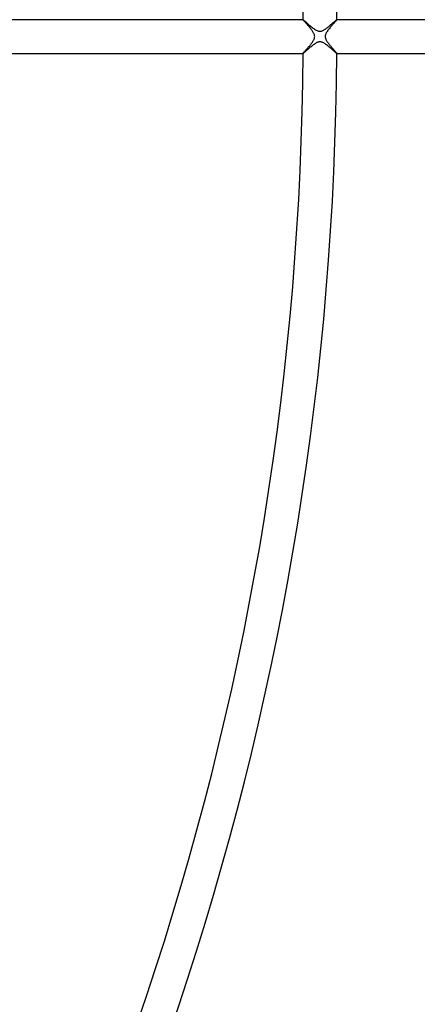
# Model space of a CAD drawing. Header units: millimetres. Extents: x -660 to 660, y -630 to 630.
# Tile 86 of 131: x 324 to 372, y -115 to 2. Entities that reach past the tile are written whole.
import ezdxf

# ---------------------------------------------------------------- set-up
doc = ezdxf.new("R2010")
doc.units = ezdxf.units.MM
doc.layers.add('HIDDEN', color=7, linetype='Continuous')
doc.layers.add('THICK', color=7, linetype='Continuous')

msp = doc.modelspace()

# ---------------------------------------------------------------- linework, layer by layer
at = {"layer": 'HIDDEN'}
for p, q in [((357.9944152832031, 1.99749827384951), (357.9945068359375, 1.99826252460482)), ((357.9945068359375, 1.99826252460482), (357.9946899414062, 1.998887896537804)), ((357.9946899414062, 1.998887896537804), (357.9950561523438, 1.999374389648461)), ((357.9950561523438, 1.999374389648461), (357.9955139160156, 1.999721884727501)), ((357.9955139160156, 1.999721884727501), (357.9961547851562, 1.999930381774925)), ((357.9961547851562, 1.999930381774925), (357.9969177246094, 1.999999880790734)), ((357.9969177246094, 1.999999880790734), (358.0090637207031, 1.995003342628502)), ((358.0090637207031, 1.995003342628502), (358.0313720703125, 1.979996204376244)), ((358.0313720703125, 1.979996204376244), (358.0636291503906, 1.955258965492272)), ((358.0636291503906, 1.955258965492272), (358.1051330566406, 1.921463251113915)), ((358.1051330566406, 1.921463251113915), (358.1553955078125, 1.879176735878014)), ((358.1553955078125, 1.879176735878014), (358.2139587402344, 1.828967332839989)), ((358.2139587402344, 1.828967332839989), (358.2800598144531, 1.771637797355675)), ((358.2800598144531, 1.771637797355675), (358.3528747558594, 1.708097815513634)), ((358.3528747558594, 1.708097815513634), (358.4318237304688, 1.639066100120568)), ((358.4318237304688, 1.639066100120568), (358.516357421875, 1.565261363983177)), ((358.516357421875, 1.565261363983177), (358.6058654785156, 1.487406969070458)), ((358.6058654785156, 1.487406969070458), (358.6988830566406, 1.407048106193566)), ((358.6988830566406, 1.407048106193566), (358.7939758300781, 1.325729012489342)), ((358.7939758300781, 1.325729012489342), (358.8904418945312, 1.244480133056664)), ((358.8904418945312, 1.244480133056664), (358.9876098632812, 1.164332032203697)), ((360.9986572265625, 1.156402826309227), (361.0760192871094, 1.220301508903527)), ((361.0760192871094, 1.220301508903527), (361.1531677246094, 1.28511464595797)), ((361.1531677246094, 1.28511464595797), (361.2287902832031, 1.34948277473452)), ((361.2287902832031, 1.34948277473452), (361.3025207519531, 1.412925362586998)), ((361.3025207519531, 1.412925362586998), (361.3740844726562, 1.475084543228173)), ((361.3740844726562, 1.475084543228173), (361.4432678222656, 1.535602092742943)), ((361.4432678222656, 1.535602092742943), (361.5098266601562, 1.594120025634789)), ((361.5098266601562, 1.594120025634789), (361.573486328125, 1.650280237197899)), ((361.573486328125, 1.650280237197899), (361.634033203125, 1.703724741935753)), ((361.634033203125, 1.703724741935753), (361.6912231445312, 1.754095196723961)), ((361.6912231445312, 1.754095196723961), (361.7447204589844, 1.801012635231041)), ((361.7447204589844, 1.801012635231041), (361.7940979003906, 1.844056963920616)), ((361.7940979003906, 1.844056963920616), (361.8390197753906, 1.882803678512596)), ((361.8390197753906, 1.882803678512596), (361.8790893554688, 1.91682839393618)), ((361.8790893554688, 1.91682839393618), (361.9139404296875, 1.945705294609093)), ((361.9139404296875, 1.945705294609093), (361.9430847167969, 1.968918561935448)), ((361.9430847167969, 1.968918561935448), (361.966064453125, 1.985991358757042)), ((361.966064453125, 1.985991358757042), (361.9825134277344, 1.996477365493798)), ((361.9825134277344, 1.996477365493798), (361.9919738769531, 2.000000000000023)), ((361.9919738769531, 2.000000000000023), (361.9927368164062, 1.999930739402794)), ((361.9927368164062, 1.999930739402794), (361.9933776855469, 1.999722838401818)), ((361.9933776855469, 1.999722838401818), (361.9938659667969, 1.999375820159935)), ((361.9938659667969, 1.999375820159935), (361.9942016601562, 1.998889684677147)), ((361.9942016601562, 1.998889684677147), (361.9944152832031, 1.998263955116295)), ((361.9944152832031, 1.998263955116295), (361.9944763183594, 1.9974983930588)), ((358.9876098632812, 1.164332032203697), (359.0847473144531, 1.08631527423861)), ((359.0847473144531, 1.08631527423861), (359.1811828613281, 1.011460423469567)), ((359.1811828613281, 1.011460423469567), (359.2761840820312, 0.9407979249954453)), ((359.2761840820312, 0.9407979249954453), (359.370361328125, 0.874494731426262)), ((359.370361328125, 0.874494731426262), (359.4653625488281, 0.8124752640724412)), ((359.4653625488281, 0.8124752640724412), (359.5609130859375, 0.7564578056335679)), ((359.5609130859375, 0.7564578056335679), (359.6565551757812, 0.708191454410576)), ((359.6565551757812, 0.708191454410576), (359.7513732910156, 0.6696500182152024)), ((359.7513732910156, 0.6696500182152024), (359.8417053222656, 0.6431717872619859)), ((359.8417053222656, 0.6431717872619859), (359.9278259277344, 0.6284032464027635)), ((359.9278259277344, 0.6284032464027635), (360.0107727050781, 0.6246021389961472)), ((360.0107727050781, 0.6246021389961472), (360.0918884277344, 0.6309927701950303)), ((360.0918884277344, 0.6309927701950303), (360.1718444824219, 0.6467235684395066)), ((360.1718444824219, 0.6467235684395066), (360.2509765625, 0.6709188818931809)), ((360.2509765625, 0.6709188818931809), (360.3290405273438, 0.7023177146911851)), ((360.3290405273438, 0.7023177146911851), (360.4053039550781, 0.7392857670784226)), ((360.4053039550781, 0.7392857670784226), (360.4791564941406, 0.7801916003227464)), ((360.4791564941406, 0.7801916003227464), (360.5501708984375, 0.8235471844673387)), ((360.5501708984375, 0.8235471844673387), (360.6216735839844, 0.8705794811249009)), ((360.6216735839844, 0.8705794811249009), (360.6948547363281, 0.9216365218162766)), ((360.6948547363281, 0.9216365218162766), (360.7694091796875, 0.9762328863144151)), ((360.7694091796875, 0.9762328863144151), (360.8450927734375, 1.033883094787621)), ((360.8450927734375, 1.033883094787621), (360.9215698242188, 1.094101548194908)), ((360.9215698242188, 1.094101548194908), (360.9986572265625, 1.156402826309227)), ((359.0314331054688, -1.129064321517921), (358.9409790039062, -1.202849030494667)), ((359.1213684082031, -1.057657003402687), (359.0314331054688, -1.129064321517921)), ((359.2103271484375, -0.9893994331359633), (359.1213684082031, -1.057657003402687)), ((359.2979736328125, -0.9250617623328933), (359.2103271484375, -0.9893994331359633)), ((359.3838500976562, -0.8654140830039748), (359.2979736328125, -0.9250617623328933)), ((359.4676208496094, -0.811226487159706), (359.3838500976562, -0.8654140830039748)), ((359.5484924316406, -0.7634303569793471), (359.4676208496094, -0.811226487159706)), ((359.6253967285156, -0.7229844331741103), (359.5484924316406, -0.7634303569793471)), ((359.6987915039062, -0.6897622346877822), (359.6253967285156, -0.7229844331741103)), ((359.7692565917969, -0.6635530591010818), (359.6987915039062, -0.6897622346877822)), ((359.8378295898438, -0.6440612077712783), (359.7692565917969, -0.6635530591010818)), ((359.906494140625, -0.6310620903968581), (359.8378295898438, -0.6440612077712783)), ((359.9757080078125, -0.6249287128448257), (359.906494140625, -0.6310620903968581)), ((360.0458679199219, -0.6261363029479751), (359.9757080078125, -0.6249287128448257)), ((360.1183471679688, -0.6351847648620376), (360.0458679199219, -0.6261363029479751)), ((360.1944274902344, -0.6528184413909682), (360.1183471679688, -0.6351847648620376)), ((360.2748413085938, -0.6797688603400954), (360.1944274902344, -0.6528184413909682)), ((360.3597412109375, -0.7164908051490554), (360.2748413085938, -0.6797688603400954)), ((360.4459533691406, -0.761171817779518), (360.3597412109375, -0.7164908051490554)), ((360.5325622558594, -0.8123496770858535), (360.4459533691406, -0.761171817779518)), ((360.6192016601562, -0.8688106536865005), (360.5325622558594, -0.8123496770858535)), ((360.70556640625, -0.9293411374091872), (360.6192016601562, -0.8688106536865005)), ((360.7915954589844, -0.9929685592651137), (360.70556640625, -0.9293411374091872)), ((360.8786010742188, -1.060006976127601), (360.7915954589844, -0.9929685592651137)), ((360.9662780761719, -1.129886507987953), (360.8786010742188, -1.060006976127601)), ((361.0541076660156, -1.201843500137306), (360.9662780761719, -1.129886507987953)), ((357.9945068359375, -1.99826633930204), (357.9944152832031, -1.997498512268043)), ((357.9946899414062, -1.998893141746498), (357.9945068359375, -1.99826633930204)), ((357.9950561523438, -1.999377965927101), (357.9946899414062, -1.998893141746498)), ((357.9955139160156, -1.999726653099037), (357.9950561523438, -1.999377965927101)), ((357.9961547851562, -1.999934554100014), (357.9955139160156, -1.999726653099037)), ((357.9969177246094, -2.000004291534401), (357.9961547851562, -1.999934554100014)), ((358.0081787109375, -1.995510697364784), (357.9969177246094, -2.000004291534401)), ((358.0282287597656, -1.982265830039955), (358.0081787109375, -1.995510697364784)), ((358.0567932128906, -1.96064472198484), (358.0282287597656, -1.982265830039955)), ((358.0934448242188, -1.931108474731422), (358.0567932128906, -1.96064472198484)), ((358.1372680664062, -1.894536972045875), (358.0934448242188, -1.931108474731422)), ((358.1876831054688, -1.851599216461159), (358.1372680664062, -1.894536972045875)), ((358.2440795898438, -1.802921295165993), (358.1876831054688, -1.851599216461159)), ((358.305908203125, -1.749128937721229), (358.2440795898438, -1.802921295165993)), ((358.3726501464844, -1.690843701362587), (358.305908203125, -1.749128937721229)), ((358.4436950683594, -1.628617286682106), (358.3726501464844, -1.690843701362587)), ((358.5187377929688, -1.562986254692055), (358.4436950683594, -1.628617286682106)), ((358.5973815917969, -1.494496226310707), (358.5187377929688, -1.562986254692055)), ((358.6792907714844, -1.423692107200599), (358.5973815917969, -1.494496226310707)), ((358.7640991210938, -1.351119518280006), (358.6792907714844, -1.423692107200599)), ((358.8514404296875, -1.277323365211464), (358.7640991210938, -1.351119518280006)), ((358.9409790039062, -1.202849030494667), (358.8514404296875, -1.277323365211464)), ((361.1416320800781, -1.275114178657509), (361.0541076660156, -1.201843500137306)), ((361.228271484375, -1.348934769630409), (361.1416320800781, -1.275114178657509)), ((361.3135070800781, -1.422541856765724), (361.228271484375, -1.348934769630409)), ((361.3968811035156, -1.495171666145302), (361.3135070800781, -1.422541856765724)), ((361.4774475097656, -1.565783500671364), (361.3968811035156, -1.495171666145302)), ((361.5538940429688, -1.633052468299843), (361.4774475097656, -1.565783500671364)), ((361.6257629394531, -1.696409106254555), (361.5538940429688, -1.633052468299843)), ((361.6926574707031, -1.7553172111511), (361.6257629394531, -1.696409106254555)), ((361.754150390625, -1.809240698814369), (361.6926574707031, -1.7553172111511)), ((361.8097534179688, -1.857613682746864), (361.754150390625, -1.809240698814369)), ((361.8587951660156, -1.899673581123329), (361.8097534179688, -1.857613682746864)), ((361.9008178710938, -1.934942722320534), (361.8587951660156, -1.899673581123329)), ((361.9355163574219, -1.963016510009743), (361.9008178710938, -1.934942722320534)), ((361.9625549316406, -1.983489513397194), (361.9355163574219, -1.963016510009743)), ((361.9814147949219, -1.995880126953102), (361.9625549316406, -1.983489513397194)), ((361.9919738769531, -1.999999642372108), (361.9814147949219, -1.995880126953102)), ((361.9927368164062, -1.9999301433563), (361.9919738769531, -1.999999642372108)), ((361.9933776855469, -1.999721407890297), (361.9927368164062, -1.9999301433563)), ((361.9938659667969, -1.999374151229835), (361.9933776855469, -1.999721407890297)), ((361.9942016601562, -1.99888718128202), (361.9938659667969, -1.999374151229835)), ((361.9944152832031, -1.998261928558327), (361.9942016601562, -1.99888718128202)), ((361.9944763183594, -1.997498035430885), (361.9944152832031, -1.998261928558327))]:
    msp.add_line(p, q, dxfattribs=at)
at = {"layer": 'THICK'}
for p, q in [((357.9969177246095, 2.000000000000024), (321.9912719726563, 2.000000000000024)), ((357.997802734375, 1.988376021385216), (357.9944152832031, 1.99749827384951)), ((358.0078125, 1.972631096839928), (357.997802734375, 1.988376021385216)), ((358.0240478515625, 1.950660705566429), (358.0078125, 1.972631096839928)), ((358.0461730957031, 1.922814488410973), (358.0240478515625, 1.950660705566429)), ((358.0737915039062, 1.889410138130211), (358.0461730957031, 1.922814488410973)), ((358.1065673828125, 1.850764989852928), (358.0737915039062, 1.889410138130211)), ((358.1441345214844, 1.807199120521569), (358.1065673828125, 1.850764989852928)), ((358.1859436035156, 1.759234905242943), (358.1441345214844, 1.807199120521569)), ((358.2315063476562, 1.707311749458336), (358.1859436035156, 1.759234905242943)), ((358.2804870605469, 1.651730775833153), (358.2315063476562, 1.707311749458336)), ((358.3324890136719, 1.592793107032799), (358.2804870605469, 1.651730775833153)), ((358.3871765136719, 1.530799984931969), (358.3324890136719, 1.592793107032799)), ((358.4441528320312, 1.466052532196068), (358.3871765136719, 1.530799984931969)), ((358.5030517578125, 1.398851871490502), (358.4441528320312, 1.466052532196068)), ((358.563232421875, 1.329852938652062), (358.5030517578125, 1.398851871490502)), ((358.6238708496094, 1.259825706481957), (358.563232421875, 1.329852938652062)), ((358.6845092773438, 1.188974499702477), (358.6238708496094, 1.259825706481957)), ((358.7449645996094, 1.117809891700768), (358.6845092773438, 1.188974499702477)), ((361.3438110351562, 1.227027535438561), (361.2716064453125, 1.141580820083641)), ((361.4143676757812, 1.309741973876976), (361.3438110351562, 1.227027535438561)), ((361.4830322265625, 1.38931226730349), (361.4143676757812, 1.309741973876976)), ((361.5492858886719, 1.465513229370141), (361.4830322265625, 1.38931226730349)), ((361.6126403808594, 1.538073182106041), (361.5492858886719, 1.465513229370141)), ((361.6726684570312, 1.606720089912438), (361.6126403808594, 1.538073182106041)), ((361.7288818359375, 1.671133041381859), (361.6726684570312, 1.606720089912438)), ((361.7808837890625, 1.730893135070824), (361.7288818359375, 1.671133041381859)), ((361.8282470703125, 1.785645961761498), (361.7808837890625, 1.730893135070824)), ((361.8705749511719, 1.835039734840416), (361.8282470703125, 1.785645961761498)), ((361.9073791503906, 1.878722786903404), (361.8705749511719, 1.835039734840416)), ((361.9382629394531, 1.916259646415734), (361.9073791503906, 1.878722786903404)), ((361.9626159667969, 1.947060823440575), (361.9382629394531, 1.916259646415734)), ((361.980224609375, 1.970954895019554), (361.9626159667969, 1.947060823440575)), ((361.9909057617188, 1.987811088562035), (361.980224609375, 1.970954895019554)), ((361.9944763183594, 1.9974983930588), (361.9909057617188, 1.987811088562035)), ((395.9974365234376, 2.000000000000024), (361.9919738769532, 2.000000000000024)), ((358.8045959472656, 1.046378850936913), (358.7449645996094, 1.117809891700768)), ((358.8630676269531, 0.9750376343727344), (358.8045959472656, 1.046378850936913)), ((358.9200134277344, 0.9040649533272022), (358.8630676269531, 0.9750376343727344)), ((358.9750366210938, 0.8337396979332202), (358.9200134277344, 0.9040649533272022)), ((359.0276794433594, 0.7643405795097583), (358.9750366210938, 0.8337396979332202)), ((359.07763671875, 0.6960957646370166), (359.0276794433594, 0.7643405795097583)), ((359.12548828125, 0.6277852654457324), (359.07763671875, 0.6960957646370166)), ((359.171142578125, 0.558929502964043), (359.12548828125, 0.6277852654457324)), ((359.2138671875, 0.4897227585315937), (359.171142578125, 0.558929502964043)), ((359.2529907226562, 0.4203592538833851), (359.2138671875, 0.4897227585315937)), ((359.2878112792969, 0.351033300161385), (359.2529907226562, 0.4203592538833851)), ((359.317626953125, 0.2819391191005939), (359.2878112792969, 0.351033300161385)), ((359.3418273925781, 0.2129768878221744), (359.317626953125, 0.2819391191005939)), ((359.360107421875, 0.1429762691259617), (359.3418273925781, 0.2129768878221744)), ((359.37158203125, 0.07171658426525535), (359.360107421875, 0.1429762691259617)), ((359.3707580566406, -0.07908946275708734), (359.37548828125, 2.360313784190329e-14)), ((359.37548828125, 2.360313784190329e-14), (359.37158203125, 0.07171658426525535)), ((360.6278381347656, 0.06624813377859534), (360.62451171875, 2.325445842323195e-14)), ((360.62451171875, 2.325445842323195e-14), (360.62841796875, -0.07204253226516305)), ((360.6376647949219, 0.1323070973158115), (360.6278381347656, 0.06624813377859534)), ((360.6546936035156, 0.2017951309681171), (360.6376647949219, 0.1323070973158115)), ((360.679931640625, 0.2761799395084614), (360.6546936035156, 0.2017951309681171)), ((360.7142639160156, 0.3560912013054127), (360.679931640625, 0.2761799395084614)), ((360.7567749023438, 0.4393277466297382), (360.7142639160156, 0.3560912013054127)), ((360.8061828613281, 0.5243872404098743), (360.7567749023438, 0.4393277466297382)), ((360.8616027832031, 0.6109244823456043), (360.8061828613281, 0.5243872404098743)), ((360.9221801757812, 0.6985941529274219), (360.8616027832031, 0.6109244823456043)), ((360.9870300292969, 0.7870509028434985), (360.9221801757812, 0.6985941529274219)), ((361.0552978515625, 0.8759495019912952), (360.9870300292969, 0.7870509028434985)), ((361.1260681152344, 0.9649446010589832), (361.0552978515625, 0.8759495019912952)), ((361.1985473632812, 1.053690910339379), (361.1260681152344, 0.9649446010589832)), ((361.2716064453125, 1.141580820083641), (361.1985473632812, 1.053690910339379)), ((358.6775817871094, -1.197218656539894), (358.7398376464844, -1.123720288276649)), ((358.7398376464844, -1.123720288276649), (358.8026428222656, -1.048519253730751)), ((358.8026428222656, -1.048519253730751), (358.864990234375, -0.9726905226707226)), ((358.864990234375, -0.9726905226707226), (358.9262084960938, -0.8966349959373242)), ((358.9262084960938, -0.8966349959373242), (358.9856872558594, -0.8205652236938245)), ((358.9856872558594, -0.8205652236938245), (359.0429077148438, -0.7446938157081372)), ((359.0429077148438, -0.7446938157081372), (359.0973205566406, -0.669233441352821)), ((359.0973205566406, -0.669233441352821), (359.1483764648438, -0.5943967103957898)), ((359.1483764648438, -0.5943967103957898), (359.1955261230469, -0.5203962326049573)), ((359.1955261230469, -0.5203962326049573), (359.2381896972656, -0.4474446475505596)), ((359.2381896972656, -0.4474446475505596), (359.27587890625, -0.3757545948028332)), ((359.27587890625, -0.3757545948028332), (359.3081665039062, -0.3051740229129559)), ((359.3081665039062, -0.3051740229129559), (359.3356018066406, -0.2325065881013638)), ((359.3356018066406, -0.2325065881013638), (359.3569641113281, -0.1570672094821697)), ((359.3569641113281, -0.1570672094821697), (359.3707580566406, -0.07908946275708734)), ((360.62841796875, -0.07204253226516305), (360.6399536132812, -0.1435449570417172)), ((360.6399536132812, -0.1435449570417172), (360.6582946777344, -0.2138410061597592)), ((360.6582946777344, -0.2138410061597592), (360.6826782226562, -0.2832275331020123)), ((360.6826782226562, -0.2832275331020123), (360.7126159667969, -0.3526712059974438)), ((360.7126159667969, -0.3526712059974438), (360.7474670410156, -0.4221367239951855)), ((360.7474670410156, -0.4221367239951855), (360.7864685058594, -0.4914324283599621)), ((360.7864685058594, -0.4914324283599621), (360.8289184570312, -0.5603665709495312)), ((360.8289184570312, -0.5603665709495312), (360.8740844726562, -0.6287473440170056)), ((360.8740844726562, -0.6287473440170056), (360.9212646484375, -0.696412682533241)), ((360.9212646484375, -0.696412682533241), (360.970947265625, -0.7647014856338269)), ((360.970947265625, -0.7647014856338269), (361.0234069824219, -0.8342235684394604)), ((361.0234069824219, -0.8342235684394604), (361.0782165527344, -0.9047019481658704)), ((361.0782165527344, -0.9047019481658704), (361.1349487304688, -0.9758597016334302)), ((361.1349487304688, -0.9758597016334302), (361.1932373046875, -1.047419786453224)), ((361.1932373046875, -1.047419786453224), (361.252685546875, -1.11910521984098)), ((361.252685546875, -1.11910521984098), (361.3128662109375, -1.190639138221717)), ((321.9912719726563, -1.999999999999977), (357.9969177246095, -1.999999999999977)), ((357.9944152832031, -1.997498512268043), (357.9971313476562, -1.989669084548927)), ((357.9971313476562, -1.989669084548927), (358.0050964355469, -1.97659611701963)), ((358.0050964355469, -1.97659611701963), (358.0181884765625, -1.958368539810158)), ((358.0181884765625, -1.958368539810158), (358.0363159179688, -1.935074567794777)), ((358.0363159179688, -1.935074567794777), (358.059326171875, -1.906802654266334)), ((358.059326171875, -1.906802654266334), (358.0870666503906, -1.873689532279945)), ((358.0870666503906, -1.873689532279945), (358.1191101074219, -1.836160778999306)), ((358.1191101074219, -1.836160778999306), (358.1551818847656, -1.794479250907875)), ((358.1551818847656, -1.794479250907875), (358.1950073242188, -1.748866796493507)), ((358.1950073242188, -1.748866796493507), (358.2383422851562, -1.699545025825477)), ((358.2383422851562, -1.699545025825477), (358.2848510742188, -1.64673554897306)), ((358.2848510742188, -1.64673554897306), (358.3343505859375, -1.590666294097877)), ((358.3343505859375, -1.590666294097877), (358.3865051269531, -1.531591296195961)), ((358.3865051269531, -1.531591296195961), (358.4410705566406, -1.469692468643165)), ((358.4410705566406, -1.469692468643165), (358.4977722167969, -1.405137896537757)), ((358.4977722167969, -1.405137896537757), (358.5562744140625, -1.338095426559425)), ((358.5562744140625, -1.338095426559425), (358.6161804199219, -1.268663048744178)), ((358.6161804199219, -1.268663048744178), (358.6775817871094, -1.197218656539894)), ((361.3128662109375, -1.190639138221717), (361.3733825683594, -1.26174437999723)), ((361.3733825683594, -1.26174437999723), (361.433837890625, -1.332144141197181)), ((361.433837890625, -1.332144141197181), (361.4936828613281, -1.40136098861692)), ((361.4936828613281, -1.40136098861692), (361.5519409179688, -1.468427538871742)), ((361.5519409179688, -1.468427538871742), (361.6082153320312, -1.532999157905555)), ((361.6082153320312, -1.532999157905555), (361.6622009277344, -1.594787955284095)), ((361.6622009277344, -1.594787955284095), (361.7134704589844, -1.653506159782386)), ((361.7134704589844, -1.653506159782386), (361.7617492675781, -1.708866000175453)), ((361.7617492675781, -1.708866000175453), (361.806640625, -1.76057946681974)), ((361.806640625, -1.76057946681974), (361.8477783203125, -1.808345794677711)), ((361.8477783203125, -1.808345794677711), (361.8846435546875, -1.851635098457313)), ((361.8846435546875, -1.851635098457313), (361.9168090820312, -1.890045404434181)), ((361.9168090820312, -1.890045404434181), (361.9439086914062, -1.923257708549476)), ((361.9439086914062, -1.923257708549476), (361.9656066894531, -1.950953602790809)), ((361.9656066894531, -1.950953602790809), (361.9815063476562, -1.972814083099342)), ((361.9815063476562, -1.972814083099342), (361.9912414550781, -1.988441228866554)), ((361.9912414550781, -1.988441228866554), (361.9944763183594, -1.997498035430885)), ((361.9919738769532, -1.999999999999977), (395.9974365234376, -1.999999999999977))]:
    msp.add_line(p, q, dxfattribs=at)
for centre, radius, start, end in [((0, 1.757310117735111e-14), 448.75, 0.2548516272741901, 35.74517526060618), ((0, 1.873647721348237e-14), 438, 0.2616125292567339, 35.73841435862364), ((0, 1.989985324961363e-14), 427.25, 0.2680296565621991, 35.73193993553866), ((0, 2.106322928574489e-14), 416.5, 0.2741030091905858, 35.72586658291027), ((0, 2.222660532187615e-14), 405.75, 0.279832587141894, 35.72019430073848), ((0, 2.314506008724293e-14), 396, 0.2889999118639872, 35.71096968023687), ((0, 2.314506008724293e-14), 362, 0.3161581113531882, 35.68386877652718), ((0, 2.314506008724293e-14), 358, 0.3197104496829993, 35.68031643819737), ((0, 2.449212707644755e-15), 592.5, 179.9999801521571, 0), ((0, 3.612588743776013e-15), 581.75, 179.9999801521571, 0), ((0, 4.775964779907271e-15), 571, 179.9999801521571, 0), ((0, 5.93934081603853e-15), 560.25, 179.9999801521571, 0), ((0, 7.102716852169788e-15), 549.5, 179.9999801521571, 0), ((0, 8.266092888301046e-15), 538.75, 179.9999801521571, 0), ((0, 9.429468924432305e-15), 528, 179.9999801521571, 0), ((0, 1.059284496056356e-14), 517.25, 179.9999801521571, 0), ((0, 1.175622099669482e-14), 506.5, 179.9999801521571, 0), ((0, 1.291959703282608e-14), 495.75, 179.9999801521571, 0), ((0, 1.408297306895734e-14), 485, 179.9999801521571, 0), ((0, 1.52463491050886e-14), 474.25, 179.9999801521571, 0), ((0, 1.640972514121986e-14), 463.5, 179.9999801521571, 0), ((0, 1.757310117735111e-14), 452.75, 179.9999801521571, 0), ((0, 1.873647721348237e-14), 442, 179.9999801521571, 0), ((0, 1.989985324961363e-14), 431.25, 179.9999801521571, 0), ((0, 2.106322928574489e-14), 420.5, 179.9999801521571, 0), ((0, 2.222660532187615e-14), 409.75, 179.9999801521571, 0), ((0, 2.314506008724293e-14), 400, 179.9999801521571, 0), ((0, 2.314506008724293e-14), 358, 324.3196835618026, 359.680289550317), ((0, 2.314506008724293e-14), 362, 324.3161312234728, 359.6838418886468), ((0, 2.314506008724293e-14), 396, 324.2890303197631, 359.711000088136), ((0, 2.222660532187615e-14), 405.75, 324.2798056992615, 359.7201674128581), ((0, 2.106322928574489e-14), 416.5, 324.2741334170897, 359.7258969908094), ((0, 1.989985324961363e-14), 427.25, 324.2680600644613, 359.7319703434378), ((0, 1.873647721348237e-14), 438, 324.2615856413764, 359.7383874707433), ((0, 1.757310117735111e-14), 448.75, 324.2548247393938, 359.7451483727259)]:
    msp.add_arc(centre, radius, start, end, dxfattribs=at)

doc.saveas('drawing.dxf')
